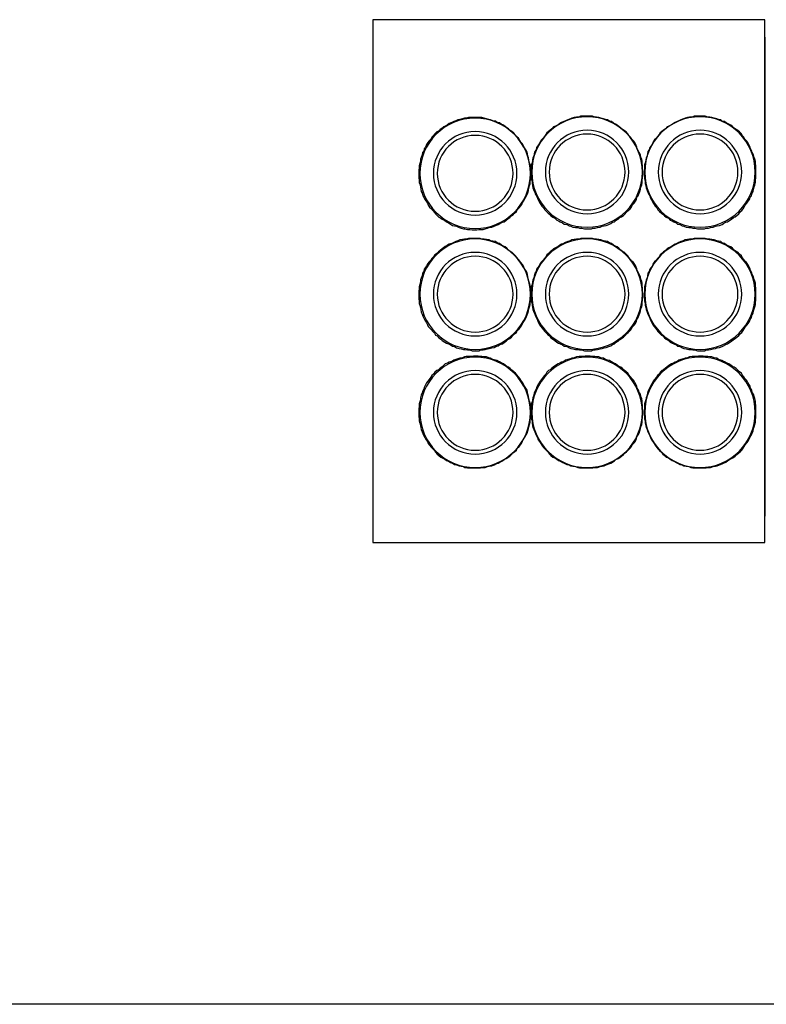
# Model space of a CAD drawing. Header units: millimetres. Extents: x 335 to 91596, y -1 to 84.
# Tile 80 of 87: x 388.66 to 390.94, y 29.34 to 32.34. Entities that reach past the tile are written whole.
import ezdxf

# ---------------------------------------------------------------- set-up
doc = ezdxf.new("R2010")
doc.units = ezdxf.units.MM
doc.header["$MEASUREMENT"] = 0

msp = doc.modelspace()

# ---------------------------------------------------------------- linework, layer by layer
at = {"color": 7}
for p, q in [((390.932, 32.3432), (389.738, 32.3432)), ((389.738, 32.3432), (389.738, 30.7512)), ((390.932, 30.7512), (390.932, 32.3432)), ((390.932, 32.2902), (390.932, 30.8312)), ((389.738, 30.7512), (390.932, 30.7512))]:
    msp.add_line(p, q, dxfattribs=at)
at = {"color": 7, "linetype": 'Continuous'}
msp.add_line((396.938, 29.3442), (383.012, 29.3442), dxfattribs=at)
for points in [[(390.22, 31.8752), (390.22, 31.8822), (390.22, 31.8902), (390.22, 31.8952), (390.218, 31.9012), (390.216, 31.9072), (390.214, 31.9152), (390.213, 31.9222), (390.21, 31.9272), (390.209, 31.9342), (390.208, 31.9392), (390.204, 31.9472), (390.2, 31.9532), (390.197, 31.9592), (390.194, 31.9652), (390.189, 31.9702), (390.186, 31.9752), (390.182, 31.9822), (390.177, 31.9862), (390.173, 31.9912), (390.168, 31.9972), (390.162, 32.0022), (390.157, 32.0062), (390.152, 32.0112), (390.146, 32.0142), (390.141, 32.0182), (390.136, 32.0222), (390.129, 32.0252), (390.124, 32.0292), (390.117, 32.0302), (390.112, 32.0342), (390.104, 32.0352), (390.097, 32.0382), (390.092, 32.0392), (390.085, 32.0412), (390.077, 32.0432), (390.07, 32.0452), (390.065, 32.0452), (390.059, 32.0452), (390.051, 32.0452), (390.045, 32.0452), (390.038, 32.0452), (390.03, 32.0452), (390.023, 32.0432), (390.018, 32.0432), (390.011, 32.0412), (390.003, 32.0392), (389.997, 32.0382), (389.991, 32.0352), (389.985, 32.0332), (389.979, 32.0302), (389.971, 32.0272), (389.966, 32.0232), (389.959, 32.0192), (389.954, 32.0172), (389.949, 32.0132), (389.943, 32.0092), (389.938, 32.0032), (389.933, 32.0012), (389.927, 31.9952), (389.923, 31.9902), (389.918, 31.9852), (389.915, 31.9792), (389.91, 31.9742), (389.906, 31.9692), (389.902, 31.9632), (389.899, 31.9552), (389.895, 31.9502), (389.894, 31.9432), (389.89, 31.9382), (389.889, 31.9312), (389.886, 31.9232), (389.883, 31.9182), (389.883, 31.9112), (389.881, 31.9052), (389.879, 31.8982), (389.879, 31.8922), (389.878, 31.8862), (389.878, 31.8792), (389.878, 31.8752)], [(390.56, 31.8792), (390.56, 31.8862), (390.56, 31.8912), (390.56, 31.8982), (390.559, 31.9052), (390.559, 31.9112), (390.558, 31.9182), (390.555, 31.9232), (390.554, 31.9312), (390.55, 31.9382), (390.548, 31.9432), (390.544, 31.9502), (390.543, 31.9552), (390.539, 31.9632), (390.536, 31.9692), (390.532, 31.9742), (390.527, 31.9792), (390.523, 31.9852), (390.518, 31.9902), (390.515, 31.9952), (390.51, 32.0012), (390.504, 32.0062), (390.499, 32.0092), (390.494, 32.0132), (390.488, 32.0182), (390.483, 32.0222), (390.478, 32.0252), (390.47, 32.0292), (390.465, 32.0332), (390.459, 32.0342), (390.453, 32.0382), (390.447, 32.0392), (390.441, 32.0412), (390.433, 32.0432), (390.427, 32.0452), (390.42, 32.0462), (390.415, 32.0462), (390.407, 32.0492), (390.4, 32.0492), (390.393, 32.0492), (390.385, 32.0492), (390.379, 32.0492), (390.372, 32.0492), (390.367, 32.0462), (390.359, 32.0462), (390.352, 32.0452), (390.345, 32.0432), (390.34, 32.0412), (390.332, 32.0382), (390.325, 32.0352), (390.32, 32.0332), (390.313, 32.0302), (390.308, 32.0272), (390.303, 32.0232), (390.295, 32.0192), (390.289, 32.0172), (390.284, 32.0112), (390.279, 32.0072), (390.273, 32.0022), (390.268, 31.9982), (390.265, 31.9932), (390.261, 31.9872), (390.257, 31.9822), (390.252, 31.9772), (390.248, 31.9712), (390.245, 31.9652), (390.241, 31.9592), (390.237, 31.9542), (390.236, 31.9472), (390.232, 31.9422), (390.23, 31.9342), (390.229, 31.9272), (390.226, 31.9222), (390.225, 31.9152), (390.224, 31.9072), (390.221, 31.9012), (390.221, 31.8952), (390.221, 31.8902), (390.22, 31.8822), (390.22, 31.8792)], [(390.905, 31.8792), (390.905, 31.8862), (390.905, 31.8912), (390.905, 31.8982), (390.904, 31.9052), (390.904, 31.9112), (390.902, 31.9182), (390.9, 31.9232), (390.898, 31.9312), (390.894, 31.9382), (390.893, 31.9432), (390.889, 31.9502), (390.888, 31.9552), (390.884, 31.9632), (390.881, 31.9692), (390.877, 31.9742), (390.872, 31.9792), (390.868, 31.9852), (390.863, 31.9902), (390.861, 31.9952), (390.855, 32.0012), (390.85, 32.0062), (390.845, 32.0092), (390.839, 32.0132), (390.834, 32.0182), (390.829, 32.0222), (390.823, 32.0252), (390.815, 32.0292), (390.81, 32.0332), (390.803, 32.0342), (390.798, 32.0382), (390.791, 32.0392), (390.786, 32.0412), (390.778, 32.0432), (390.771, 32.0452), (390.765, 32.0462), (390.759, 32.0462), (390.751, 32.0492), (390.745, 32.0492), (390.738, 32.0492), (390.73, 32.0492), (390.723, 32.0492), (390.717, 32.0492), (390.711, 32.0462), (390.703, 32.0462), (390.697, 32.0452), (390.69, 32.0432), (390.685, 32.0412), (390.677, 32.0382), (390.67, 32.0352), (390.665, 32.0332), (390.659, 32.0302), (390.654, 32.0272), (390.648, 32.0232), (390.64, 32.0192), (390.635, 32.0172), (390.63, 32.0112), (390.624, 32.0072), (390.619, 32.0022), (390.614, 31.9982), (390.611, 31.9932), (390.606, 31.9872), (390.602, 31.9822), (390.596, 31.9772), (390.592, 31.9712), (390.59, 31.9652), (390.586, 31.9592), (390.582, 31.9542), (390.58, 31.9472), (390.576, 31.9422), (390.575, 31.9342), (390.574, 31.9272), (390.571, 31.9222), (390.57, 31.9152), (390.568, 31.9072), (390.566, 31.9012), (390.566, 31.8952), (390.566, 31.8902), (390.564, 31.8822), (390.564, 31.8792)], [(389.878, 31.8752), (389.878, 31.8682), (389.878, 31.8602), (389.879, 31.8542), (389.879, 31.8472), (389.881, 31.8422), (389.883, 31.8342), (389.885, 31.8272), (389.886, 31.8202), (389.889, 31.8152), (389.891, 31.8072), (389.894, 31.8022), (389.897, 31.7952), (389.901, 31.7902), (389.905, 31.7842), (389.907, 31.7782), (389.911, 31.7722), (389.917, 31.7672), (389.921, 31.7622), (389.926, 31.7562), (389.929, 31.7522), (389.934, 31.7472), (389.939, 31.7422), (389.945, 31.7382), (389.95, 31.7352), (389.958, 31.7312), (389.963, 31.7272), (389.969, 31.7242), (389.975, 31.7202), (389.981, 31.7162), (389.987, 31.7152), (389.993, 31.7142), (390.001, 31.7102), (390.007, 31.7082), (390.014, 31.7062), (390.019, 31.7062), (390.027, 31.7042), (390.034, 31.7042), (390.041, 31.7032), (390.049, 31.7032), (390.055, 31.7032), (390.061, 31.7042), (390.066, 31.7042), (390.074, 31.7042), (390.081, 31.7062), (390.088, 31.7082), (390.093, 31.7102), (390.101, 31.7112), (390.108, 31.7142), (390.113, 31.7162), (390.12, 31.7192), (390.125, 31.7222), (390.133, 31.7262), (390.138, 31.7272), (390.144, 31.7322), (390.15, 31.7362), (390.156, 31.7402), (390.161, 31.7462), (390.165, 31.7482), (390.17, 31.7542), (390.176, 31.7592), (390.178, 31.7642), (390.184, 31.7702), (390.188, 31.7752), (390.192, 31.7802), (390.194, 31.7862), (390.198, 31.7912), (390.202, 31.7992), (390.205, 31.8042), (390.208, 31.8112), (390.21, 31.8162), (390.213, 31.8232), (390.214, 31.8312), (390.216, 31.8382), (390.218, 31.8432), (390.218, 31.8502), (390.22, 31.8582), (390.22, 31.8642), (390.22, 31.8712), (390.22, 31.8752)], [(390.22, 31.8792), (390.22, 31.8712), (390.221, 31.8642), (390.221, 31.8582), (390.224, 31.8502), (390.224, 31.8442), (390.225, 31.8382), (390.226, 31.8312), (390.229, 31.8232), (390.232, 31.8182), (390.234, 31.8112), (390.237, 31.8062), (390.24, 31.7992), (390.242, 31.7942), (390.246, 31.7862), (390.25, 31.7802), (390.253, 31.7752), (390.258, 31.7702), (390.262, 31.7642), (390.267, 31.7592), (390.272, 31.7542), (390.276, 31.7512), (390.281, 31.7462), (390.287, 31.7422), (390.293, 31.7382), (390.299, 31.7322), (390.304, 31.7302), (390.309, 31.7272), (390.316, 31.7242), (390.321, 31.7202), (390.329, 31.7192), (390.336, 31.7152), (390.341, 31.7142), (390.348, 31.7112), (390.356, 31.7102), (390.363, 31.7102), (390.368, 31.7082), (390.375, 31.7082), (390.383, 31.7062), (390.389, 31.7062), (390.396, 31.7062), (390.404, 31.7062), (390.409, 31.7082), (390.416, 31.7082), (390.423, 31.7102), (390.431, 31.7112), (390.437, 31.7142), (390.443, 31.7152), (390.449, 31.7162), (390.457, 31.7192), (390.463, 31.7222), (390.468, 31.7262), (390.474, 31.7272), (390.479, 31.7312), (390.486, 31.7352), (390.491, 31.7402), (390.496, 31.7432), (390.502, 31.7472), (390.507, 31.7522), (390.511, 31.7582), (390.516, 31.7622), (390.522, 31.7672), (390.526, 31.7722), (390.528, 31.7782), (390.534, 31.7842), (390.538, 31.7902), (390.542, 31.7952), (390.543, 31.8022), (390.547, 31.8072), (390.55, 31.8152), (390.552, 31.8202), (390.554, 31.8272), (390.555, 31.8342), (390.558, 31.8392), (390.559, 31.8472), (390.559, 31.8542), (390.56, 31.8602), (390.56, 31.8682), (390.56, 31.8752), (390.56, 31.8792)], [(390.564, 31.8792), (390.564, 31.8712), (390.566, 31.8642), (390.566, 31.8582), (390.568, 31.8502), (390.568, 31.8442), (390.57, 31.8382), (390.571, 31.8312), (390.574, 31.8232), (390.576, 31.8182), (390.579, 31.8112), (390.582, 31.8062), (390.584, 31.7992), (390.587, 31.7942), (390.591, 31.7862), (390.595, 31.7802), (390.598, 31.7752), (390.603, 31.7702), (390.607, 31.7642), (390.612, 31.7592), (390.618, 31.7542), (390.622, 31.7512), (390.627, 31.7462), (390.632, 31.7422), (390.639, 31.7382), (390.644, 31.7322), (390.65, 31.7302), (390.655, 31.7272), (390.662, 31.7242), (390.666, 31.7202), (390.674, 31.7192), (390.681, 31.7152), (390.686, 31.7142), (390.693, 31.7112), (390.701, 31.7102), (390.707, 31.7102), (390.713, 31.7082), (390.719, 31.7082), (390.727, 31.7062), (390.734, 31.7062), (390.741, 31.7062), (390.749, 31.7062), (390.754, 31.7082), (390.761, 31.7082), (390.767, 31.7102), (390.775, 31.7112), (390.782, 31.7142), (390.787, 31.7152), (390.794, 31.7162), (390.802, 31.7192), (390.807, 31.7222), (390.814, 31.7262), (390.819, 31.7272), (390.825, 31.7312), (390.831, 31.7352), (390.837, 31.7402), (390.842, 31.7432), (390.847, 31.7472), (390.853, 31.7522), (390.857, 31.7582), (390.862, 31.7622), (390.866, 31.7672), (390.87, 31.7722), (390.873, 31.7782), (390.878, 31.7842), (390.882, 31.7902), (390.886, 31.7952), (390.888, 31.8022), (390.892, 31.8072), (390.894, 31.8152), (390.897, 31.8202), (390.898, 31.8272), (390.9, 31.8342), (390.902, 31.8392), (390.904, 31.8472), (390.904, 31.8542), (390.905, 31.8602), (390.905, 31.8682), (390.905, 31.8752), (390.905, 31.8792)], [(390.22, 31.5072), (390.22, 31.5132), (390.22, 31.5192), (390.22, 31.5252), (390.218, 31.5332), (390.216, 31.5402), (390.214, 31.5472), (390.213, 31.5522), (390.21, 31.5602), (390.209, 31.5672), (390.208, 31.5722), (390.204, 31.5792), (390.2, 31.5842), (390.197, 31.5922), (390.194, 31.5972), (390.189, 31.6032), (390.186, 31.6082), (390.182, 31.6132), (390.177, 31.6192), (390.173, 31.6242), (390.168, 31.6292), (390.162, 31.6352), (390.157, 31.6372), (390.152, 31.6412), (390.146, 31.6472), (390.141, 31.6512), (390.136, 31.6532), (390.129, 31.6572), (390.124, 31.6612), (390.117, 31.6632), (390.112, 31.6672), (390.104, 31.6682), (390.097, 31.6692), (390.092, 31.6722), (390.085, 31.6732), (390.077, 31.6752), (390.07, 31.6752), (390.065, 31.6772), (390.059, 31.6772), (390.051, 31.6772), (390.045, 31.6772), (390.038, 31.6772), (390.03, 31.6772), (390.023, 31.6752), (390.018, 31.6752), (390.011, 31.6732), (390.003, 31.6722), (389.997, 31.6692), (389.991, 31.6672), (389.985, 31.6642), (389.979, 31.6612), (389.971, 31.6592), (389.966, 31.6562), (389.959, 31.6522), (389.954, 31.6482), (389.949, 31.6452), (389.943, 31.6402), (389.938, 31.6362), (389.933, 31.6312), (389.927, 31.6272), (389.923, 31.6212), (389.918, 31.6162), (389.915, 31.6112), (389.91, 31.6052), (389.906, 31.6002), (389.902, 31.5932), (389.899, 31.5882), (389.895, 31.5832), (389.894, 31.5762), (389.89, 31.5712), (389.889, 31.5632), (389.886, 31.5562), (389.883, 31.5512), (389.883, 31.5442), (389.881, 31.5362), (389.879, 31.5292), (389.879, 31.5232), (389.878, 31.5172), (389.878, 31.5092), (389.878, 31.5072)], [(390.56, 31.5072), (390.56, 31.5132), (390.56, 31.5192), (390.56, 31.5252), (390.559, 31.5332), (390.559, 31.5402), (390.558, 31.5472), (390.555, 31.5522), (390.554, 31.5602), (390.55, 31.5672), (390.548, 31.5722), (390.544, 31.5792), (390.543, 31.5842), (390.539, 31.5922), (390.536, 31.5972), (390.532, 31.6032), (390.527, 31.6082), (390.523, 31.6132), (390.518, 31.6192), (390.515, 31.6242), (390.51, 31.6292), (390.504, 31.6352), (390.499, 31.6372), (390.494, 31.6412), (390.488, 31.6472), (390.483, 31.6512), (390.478, 31.6532), (390.47, 31.6572), (390.465, 31.6612), (390.459, 31.6632), (390.453, 31.6672), (390.447, 31.6682), (390.441, 31.6692), (390.433, 31.6722), (390.427, 31.6732), (390.42, 31.6752), (390.415, 31.6752), (390.407, 31.6772), (390.4, 31.6772), (390.393, 31.6772), (390.385, 31.6772), (390.379, 31.6772), (390.372, 31.6772), (390.367, 31.6752), (390.359, 31.6752), (390.352, 31.6732), (390.345, 31.6722), (390.34, 31.6692), (390.332, 31.6672), (390.325, 31.6642), (390.32, 31.6612), (390.313, 31.6592), (390.308, 31.6562), (390.303, 31.6522), (390.295, 31.6482), (390.289, 31.6452), (390.284, 31.6402), (390.279, 31.6362), (390.273, 31.6312), (390.268, 31.6272), (390.265, 31.6212), (390.261, 31.6162), (390.257, 31.6112), (390.252, 31.6052), (390.248, 31.6002), (390.245, 31.5932), (390.241, 31.5882), (390.237, 31.5832), (390.236, 31.5762), (390.232, 31.5712), (390.23, 31.5632), (390.229, 31.5562), (390.226, 31.5512), (390.225, 31.5442), (390.224, 31.5362), (390.221, 31.5292), (390.221, 31.5232), (390.221, 31.5172), (390.22, 31.5092), (390.22, 31.5072)], [(390.905, 31.5072), (390.905, 31.5132), (390.905, 31.5192), (390.905, 31.5252), (390.904, 31.5332), (390.904, 31.5402), (390.902, 31.5472), (390.9, 31.5522), (390.898, 31.5602), (390.894, 31.5672), (390.893, 31.5722), (390.889, 31.5792), (390.888, 31.5842), (390.884, 31.5922), (390.881, 31.5972), (390.877, 31.6032), (390.872, 31.6082), (390.868, 31.6132), (390.863, 31.6192), (390.861, 31.6242), (390.855, 31.6292), (390.85, 31.6352), (390.845, 31.6372), (390.839, 31.6412), (390.834, 31.6472), (390.829, 31.6512), (390.823, 31.6532), (390.815, 31.6572), (390.81, 31.6612), (390.803, 31.6632), (390.798, 31.6672), (390.791, 31.6682), (390.786, 31.6692), (390.778, 31.6722), (390.771, 31.6732), (390.765, 31.6752), (390.759, 31.6752), (390.751, 31.6772), (390.745, 31.6772), (390.738, 31.6772), (390.73, 31.6772), (390.723, 31.6772), (390.717, 31.6772), (390.711, 31.6752), (390.703, 31.6752), (390.697, 31.6732), (390.69, 31.6722), (390.685, 31.6692), (390.677, 31.6672), (390.67, 31.6642), (390.665, 31.6612), (390.659, 31.6592), (390.654, 31.6562), (390.648, 31.6522), (390.64, 31.6482), (390.635, 31.6452), (390.63, 31.6402), (390.624, 31.6362), (390.619, 31.6312), (390.614, 31.6272), (390.611, 31.6212), (390.606, 31.6162), (390.602, 31.6112), (390.596, 31.6052), (390.592, 31.6002), (390.59, 31.5932), (390.586, 31.5882), (390.582, 31.5832), (390.58, 31.5762), (390.576, 31.5712), (390.575, 31.5632), (390.574, 31.5562), (390.571, 31.5512), (390.57, 31.5442), (390.568, 31.5362), (390.566, 31.5292), (390.566, 31.5232), (390.566, 31.5172), (390.564, 31.5092), (390.564, 31.5072)], [(389.878, 31.5072), (389.878, 31.4992), (389.878, 31.4932), (389.879, 31.4862), (389.879, 31.4782), (389.881, 31.4732), (389.883, 31.4662), (389.885, 31.4602), (389.886, 31.4522), (389.889, 31.4462), (389.891, 31.4402), (389.894, 31.4342), (389.897, 31.4282), (389.901, 31.4222), (389.905, 31.4142), (389.907, 31.4092), (389.911, 31.4042), (389.917, 31.3982), (389.921, 31.3932), (389.926, 31.3882), (389.929, 31.3822), (389.934, 31.3802), (389.939, 31.3742), (389.945, 31.3702), (389.95, 31.3662), (389.958, 31.3612), (389.963, 31.3582), (389.969, 31.3562), (389.975, 31.3532), (389.981, 31.3492), (389.987, 31.3482), (389.993, 31.3442), (390.001, 31.3422), (390.007, 31.3402), (390.014, 31.3382), (390.019, 31.3382), (390.027, 31.3372), (390.034, 31.3372), (390.041, 31.3342), (390.049, 31.3342), (390.055, 31.3342), (390.061, 31.3342), (390.066, 31.3372), (390.074, 31.3372), (390.081, 31.3382), (390.088, 31.3402), (390.093, 31.3422), (390.101, 31.3442), (390.108, 31.3452), (390.113, 31.3482), (390.12, 31.3502), (390.125, 31.3542), (390.133, 31.3562), (390.138, 31.3602), (390.144, 31.3642), (390.15, 31.3692), (390.156, 31.3722), (390.161, 31.3762), (390.165, 31.3812), (390.17, 31.3862), (390.176, 31.3902), (390.178, 31.3962), (390.184, 31.4012), (390.188, 31.4062), (390.192, 31.4132), (390.194, 31.4182), (390.198, 31.4242), (390.202, 31.4302), (390.205, 31.4362), (390.208, 31.4442), (390.21, 31.4492), (390.213, 31.4562), (390.214, 31.4622), (390.216, 31.4682), (390.218, 31.4762), (390.218, 31.4822), (390.22, 31.4892), (390.22, 31.4972), (390.22, 31.5032), (390.22, 31.5072)], [(390.22, 31.5072), (390.22, 31.4992), (390.221, 31.4932), (390.221, 31.4862), (390.224, 31.4782), (390.224, 31.4732), (390.225, 31.4662), (390.226, 31.4602), (390.229, 31.4522), (390.232, 31.4462), (390.234, 31.4402), (390.237, 31.4342), (390.24, 31.4282), (390.242, 31.4222), (390.246, 31.4142), (390.25, 31.4092), (390.253, 31.4042), (390.258, 31.3982), (390.262, 31.3932), (390.267, 31.3882), (390.272, 31.3822), (390.276, 31.3802), (390.281, 31.3742), (390.287, 31.3702), (390.293, 31.3662), (390.299, 31.3612), (390.304, 31.3582), (390.309, 31.3562), (390.316, 31.3532), (390.321, 31.3492), (390.329, 31.3482), (390.336, 31.3442), (390.341, 31.3422), (390.348, 31.3402), (390.356, 31.3382), (390.363, 31.3382), (390.368, 31.3372), (390.375, 31.3372), (390.383, 31.3342), (390.389, 31.3342), (390.396, 31.3342), (390.404, 31.3342), (390.409, 31.3372), (390.416, 31.3372), (390.423, 31.3382), (390.431, 31.3402), (390.437, 31.3422), (390.443, 31.3442), (390.449, 31.3452), (390.457, 31.3482), (390.463, 31.3502), (390.468, 31.3542), (390.474, 31.3562), (390.479, 31.3602), (390.486, 31.3642), (390.491, 31.3692), (390.496, 31.3722), (390.502, 31.3762), (390.507, 31.3812), (390.511, 31.3862), (390.516, 31.3902), (390.522, 31.3962), (390.526, 31.4012), (390.528, 31.4062), (390.534, 31.4132), (390.538, 31.4182), (390.542, 31.4242), (390.543, 31.4302), (390.547, 31.4362), (390.55, 31.4442), (390.552, 31.4492), (390.554, 31.4562), (390.555, 31.4622), (390.558, 31.4682), (390.559, 31.4762), (390.559, 31.4822), (390.56, 31.4892), (390.56, 31.4972), (390.56, 31.5032), (390.56, 31.5072)], [(390.564, 31.5072), (390.564, 31.4992), (390.566, 31.4932), (390.566, 31.4862), (390.568, 31.4782), (390.568, 31.4732), (390.57, 31.4662), (390.571, 31.4602), (390.574, 31.4522), (390.576, 31.4462), (390.579, 31.4402), (390.582, 31.4342), (390.584, 31.4282), (390.587, 31.4222), (390.591, 31.4142), (390.595, 31.4092), (390.598, 31.4042), (390.603, 31.3982), (390.607, 31.3932), (390.612, 31.3882), (390.618, 31.3822), (390.622, 31.3802), (390.627, 31.3742), (390.632, 31.3702), (390.639, 31.3662), (390.644, 31.3612), (390.65, 31.3582), (390.655, 31.3562), (390.662, 31.3532), (390.666, 31.3492), (390.674, 31.3482), (390.681, 31.3442), (390.686, 31.3422), (390.693, 31.3402), (390.701, 31.3382), (390.707, 31.3382), (390.713, 31.3372), (390.719, 31.3372), (390.727, 31.3342), (390.734, 31.3342), (390.741, 31.3342), (390.749, 31.3342), (390.754, 31.3372), (390.761, 31.3372), (390.767, 31.3382), (390.775, 31.3402), (390.782, 31.3422), (390.787, 31.3442), (390.794, 31.3452), (390.802, 31.3482), (390.807, 31.3502), (390.814, 31.3542), (390.819, 31.3562), (390.825, 31.3602), (390.831, 31.3642), (390.837, 31.3692), (390.842, 31.3722), (390.847, 31.3762), (390.853, 31.3812), (390.857, 31.3862), (390.862, 31.3902), (390.866, 31.3962), (390.87, 31.4012), (390.873, 31.4062), (390.878, 31.4132), (390.882, 31.4182), (390.886, 31.4242), (390.888, 31.4302), (390.892, 31.4362), (390.894, 31.4442), (390.897, 31.4492), (390.898, 31.4562), (390.9, 31.4622), (390.902, 31.4682), (390.904, 31.4762), (390.904, 31.4822), (390.905, 31.4892), (390.905, 31.4972), (390.905, 31.5032), (390.905, 31.5072)], [(390.22, 31.1472), (390.22, 31.1542), (390.22, 31.1622), (390.22, 31.1692), (390.218, 31.1752), (390.216, 31.1812), (390.214, 31.1892), (390.213, 31.1952), (390.21, 31.2022), (390.209, 31.2072), (390.208, 31.2152), (390.204, 31.2212), (390.2, 31.2272), (390.197, 31.2332), (390.194, 31.2382), (390.189, 31.2452), (390.186, 31.2502), (390.182, 31.2552), (390.177, 31.2612), (390.173, 31.2662), (390.168, 31.2702), (390.162, 31.2752), (390.157, 31.2812), (390.152, 31.2852), (390.146, 31.2872), (390.141, 31.2912), (390.136, 31.2952), (390.129, 31.2982), (390.124, 31.3012), (390.117, 31.3052), (390.112, 31.3062), (390.104, 31.3082), (390.097, 31.3122), (390.092, 31.3132), (390.085, 31.3162), (390.077, 31.3162), (390.07, 31.3172), (390.065, 31.3172), (390.059, 31.3182), (390.051, 31.3182), (390.045, 31.3182), (390.038, 31.3172), (390.03, 31.3172), (390.023, 31.3172), (390.018, 31.3162), (390.011, 31.3132), (390.003, 31.3122), (389.997, 31.3102), (389.991, 31.3082), (389.985, 31.3062), (389.979, 31.3022), (389.971, 31.3002), (389.966, 31.2972), (389.959, 31.2952), (389.954, 31.2902), (389.949, 31.2862), (389.943, 31.2822), (389.938, 31.2772), (389.933, 31.2742), (389.927, 31.2692), (389.923, 31.2632), (389.918, 31.2592), (389.915, 31.2542), (389.91, 31.2472), (389.906, 31.2422), (389.902, 31.2372), (389.899, 31.2312), (389.895, 31.2232), (389.894, 31.2182), (389.89, 31.2112), (389.889, 31.2062), (389.886, 31.1992), (389.883, 31.1912), (389.883, 31.1852), (389.881, 31.1792), (389.879, 31.1732), (389.879, 31.1652), (389.878, 31.1582), (389.878, 31.1512), (389.878, 31.1472)], [(390.56, 31.1472), (390.56, 31.1542), (390.56, 31.1622), (390.56, 31.1692), (390.559, 31.1752), (390.559, 31.1812), (390.558, 31.1892), (390.555, 31.1952), (390.554, 31.2022), (390.55, 31.2072), (390.548, 31.2152), (390.544, 31.2212), (390.543, 31.2272), (390.539, 31.2332), (390.536, 31.2382), (390.532, 31.2452), (390.527, 31.2502), (390.523, 31.2552), (390.518, 31.2612), (390.515, 31.2662), (390.51, 31.2702), (390.504, 31.2752), (390.499, 31.2812), (390.494, 31.2852), (390.488, 31.2872), (390.483, 31.2912), (390.478, 31.2952), (390.47, 31.2982), (390.465, 31.3012), (390.459, 31.3052), (390.453, 31.3062), (390.447, 31.3082), (390.441, 31.3122), (390.433, 31.3132), (390.427, 31.3162), (390.42, 31.3162), (390.415, 31.3172), (390.407, 31.3172), (390.4, 31.3182), (390.393, 31.3182), (390.385, 31.3182), (390.379, 31.3172), (390.372, 31.3172), (390.367, 31.3172), (390.359, 31.3162), (390.352, 31.3132), (390.345, 31.3122), (390.34, 31.3102), (390.332, 31.3082), (390.325, 31.3062), (390.32, 31.3022), (390.313, 31.3002), (390.308, 31.2972), (390.303, 31.2952), (390.295, 31.2902), (390.289, 31.2862), (390.284, 31.2822), (390.279, 31.2772), (390.273, 31.2742), (390.268, 31.2692), (390.265, 31.2632), (390.261, 31.2592), (390.257, 31.2542), (390.252, 31.2472), (390.248, 31.2422), (390.245, 31.2372), (390.241, 31.2312), (390.237, 31.2232), (390.236, 31.2182), (390.232, 31.2112), (390.23, 31.2062), (390.229, 31.1992), (390.226, 31.1912), (390.225, 31.1852), (390.224, 31.1792), (390.221, 31.1732), (390.221, 31.1652), (390.221, 31.1582), (390.22, 31.1512), (390.22, 31.1472)], [(390.905, 31.1472), (390.905, 31.1542), (390.905, 31.1622), (390.905, 31.1692), (390.904, 31.1752), (390.904, 31.1812), (390.902, 31.1892), (390.9, 31.1952), (390.898, 31.2022), (390.894, 31.2072), (390.893, 31.2152), (390.889, 31.2212), (390.888, 31.2272), (390.884, 31.2332), (390.881, 31.2382), (390.877, 31.2452), (390.872, 31.2502), (390.868, 31.2552), (390.863, 31.2612), (390.861, 31.2662), (390.855, 31.2702), (390.85, 31.2752), (390.845, 31.2812), (390.839, 31.2852), (390.834, 31.2872), (390.829, 31.2912), (390.823, 31.2952), (390.815, 31.2982), (390.81, 31.3012), (390.803, 31.3052), (390.798, 31.3062), (390.791, 31.3082), (390.786, 31.3122), (390.778, 31.3132), (390.771, 31.3162), (390.765, 31.3162), (390.759, 31.3172), (390.751, 31.3172), (390.745, 31.3182), (390.738, 31.3182), (390.73, 31.3182), (390.723, 31.3172), (390.717, 31.3172), (390.711, 31.3172), (390.703, 31.3162), (390.697, 31.3132), (390.69, 31.3122), (390.685, 31.3102), (390.677, 31.3082), (390.67, 31.3062), (390.665, 31.3022), (390.659, 31.3002), (390.654, 31.2972), (390.648, 31.2952), (390.64, 31.2902), (390.635, 31.2862), (390.63, 31.2822), (390.624, 31.2772), (390.619, 31.2742), (390.614, 31.2692), (390.611, 31.2632), (390.606, 31.2592), (390.602, 31.2542), (390.596, 31.2472), (390.592, 31.2422), (390.59, 31.2372), (390.586, 31.2312), (390.582, 31.2232), (390.58, 31.2182), (390.576, 31.2112), (390.575, 31.2062), (390.574, 31.1992), (390.571, 31.1912), (390.57, 31.1852), (390.568, 31.1792), (390.566, 31.1732), (390.566, 31.1652), (390.566, 31.1582), (390.564, 31.1512), (390.564, 31.1472)], [(389.878, 31.1472), (389.878, 31.1412), (389.878, 31.1332), (389.879, 31.1272), (389.879, 31.1212), (389.881, 31.1142), (389.883, 31.1062), (389.885, 31.1012), (389.886, 31.0952), (389.889, 31.0882), (389.891, 31.0832), (389.894, 31.0752), (389.897, 31.0702), (389.901, 31.0632), (389.905, 31.0582), (389.907, 31.0522), (389.911, 31.0472), (389.917, 31.0402), (389.921, 31.0362), (389.926, 31.0312), (389.929, 31.0262), (389.934, 31.0202), (389.939, 31.0162), (389.945, 31.0112), (389.95, 31.0082), (389.958, 31.0042), (389.963, 31.0002), (389.969, 30.9982), (389.975, 30.9942), (389.981, 30.9922), (389.987, 30.9882), (389.993, 30.9872), (390.001, 30.9842), (390.007, 30.9832), (390.014, 30.9822), (390.019, 30.9792), (390.027, 30.9782), (390.034, 30.9782), (390.041, 30.9782), (390.049, 30.9782), (390.055, 30.9782), (390.061, 30.9782), (390.066, 30.9782), (390.074, 30.9792), (390.081, 30.9792), (390.088, 30.9822), (390.093, 30.9832), (390.101, 30.9842), (390.108, 30.9872), (390.113, 30.9902), (390.12, 30.9922), (390.125, 30.9952), (390.133, 30.9992), (390.138, 31.0032), (390.144, 31.0062), (390.15, 31.0102), (390.156, 31.0142), (390.161, 31.0192), (390.165, 31.0242), (390.17, 31.0272), (390.176, 31.0322), (390.178, 31.0382), (390.184, 31.0432), (390.188, 31.0482), (390.192, 31.0542), (390.194, 31.0592), (390.198, 31.0672), (390.202, 31.0722), (390.205, 31.0792), (390.208, 31.0842), (390.21, 31.0912), (390.213, 31.0982), (390.214, 31.1032), (390.216, 31.1102), (390.218, 31.1172), (390.218, 31.1252), (390.22, 31.1302), (390.22, 31.1372), (390.22, 31.1432), (390.22, 31.1472)], [(390.22, 31.1472), (390.22, 31.1412), (390.221, 31.1332), (390.221, 31.1272), (390.224, 31.1212), (390.224, 31.1142), (390.225, 31.1062), (390.226, 31.1012), (390.229, 31.0952), (390.232, 31.0882), (390.234, 31.0832), (390.237, 31.0752), (390.24, 31.0702), (390.242, 31.0632), (390.246, 31.0582), (390.25, 31.0522), (390.253, 31.0472), (390.258, 31.0402), (390.262, 31.0362), (390.267, 31.0312), (390.272, 31.0262), (390.276, 31.0202), (390.281, 31.0162), (390.287, 31.0112), (390.293, 31.0082), (390.299, 31.0042), (390.304, 31.0002), (390.309, 30.9982), (390.316, 30.9942), (390.321, 30.9922), (390.329, 30.9882), (390.336, 30.9872), (390.341, 30.9842), (390.348, 30.9832), (390.356, 30.9822), (390.363, 30.9792), (390.368, 30.9782), (390.375, 30.9782), (390.383, 30.9782), (390.389, 30.9782), (390.396, 30.9782), (390.404, 30.9782), (390.409, 30.9782), (390.416, 30.9792), (390.423, 30.9792), (390.431, 30.9822), (390.437, 30.9832), (390.443, 30.9842), (390.449, 30.9872), (390.457, 30.9902), (390.463, 30.9922), (390.468, 30.9952), (390.474, 30.9992), (390.479, 31.0032), (390.486, 31.0062), (390.491, 31.0102), (390.496, 31.0142), (390.502, 31.0192), (390.507, 31.0242), (390.511, 31.0272), (390.516, 31.0322), (390.522, 31.0382), (390.526, 31.0432), (390.528, 31.0482), (390.534, 31.0542), (390.538, 31.0592), (390.542, 31.0672), (390.543, 31.0722), (390.547, 31.0792), (390.55, 31.0842), (390.552, 31.0912), (390.554, 31.0982), (390.555, 31.1032), (390.558, 31.1102), (390.559, 31.1172), (390.559, 31.1252), (390.56, 31.1302), (390.56, 31.1372), (390.56, 31.1432), (390.56, 31.1472)], [(390.564, 31.1472), (390.564, 31.1412), (390.566, 31.1332), (390.566, 31.1272), (390.568, 31.1212), (390.568, 31.1142), (390.57, 31.1062), (390.571, 31.1012), (390.574, 31.0952), (390.576, 31.0882), (390.579, 31.0832), (390.582, 31.0752), (390.584, 31.0702), (390.587, 31.0632), (390.591, 31.0582), (390.595, 31.0522), (390.598, 31.0472), (390.603, 31.0402), (390.607, 31.0362), (390.612, 31.0312), (390.618, 31.0262), (390.622, 31.0202), (390.627, 31.0162), (390.632, 31.0112), (390.639, 31.0082), (390.644, 31.0042), (390.65, 31.0002), (390.655, 30.9982), (390.662, 30.9942), (390.666, 30.9922), (390.674, 30.9882), (390.681, 30.9872), (390.686, 30.9842), (390.693, 30.9832), (390.701, 30.9822), (390.707, 30.9792), (390.713, 30.9782), (390.719, 30.9782), (390.727, 30.9782), (390.734, 30.9782), (390.741, 30.9782), (390.749, 30.9782), (390.754, 30.9782), (390.761, 30.9792), (390.767, 30.9792), (390.775, 30.9822), (390.782, 30.9832), (390.787, 30.9842), (390.794, 30.9872), (390.802, 30.9902), (390.807, 30.9922), (390.814, 30.9952), (390.819, 30.9992), (390.825, 31.0032), (390.831, 31.0062), (390.837, 31.0102), (390.842, 31.0142), (390.847, 31.0192), (390.853, 31.0242), (390.857, 31.0272), (390.862, 31.0322), (390.866, 31.0382), (390.87, 31.0432), (390.873, 31.0482), (390.878, 31.0542), (390.882, 31.0592), (390.886, 31.0672), (390.888, 31.0722), (390.892, 31.0792), (390.894, 31.0842), (390.897, 31.0912), (390.898, 31.0982), (390.9, 31.1032), (390.902, 31.1102), (390.904, 31.1172), (390.904, 31.1252), (390.905, 31.1302), (390.905, 31.1372), (390.905, 31.1432), (390.905, 31.1472)]]:
    msp.add_lwpolyline(points, dxfattribs=at)
for centre, radius, start, end in [((390.05, 31.8752), 0.1683, 0, 180), ((390.391, 31.8792), 0.1683, 0, 180), ((390.735, 31.8792), 0.1683, 0, 180), ((390.05, 31.8752), 0.1272, 0, 180), ((390.391, 31.8792), 0.1272, 0, 180), ((390.735, 31.8792), 0.1272, 0, 180), ((390.05, 31.8752), 0.1155, 0, 180), ((390.391, 31.8792), 0.1155, 0, 180), ((390.735, 31.8792), 0.1155, 0, 180), ((390.05, 31.8752), 0.1683, 180, 0), ((390.05, 31.8752), 0.1272, 180, 0), ((390.05, 31.8752), 0.1155, 180, 0), ((390.391, 31.8792), 0.1683, 180, 0), ((390.391, 31.8792), 0.1272, 180, 0), ((390.391, 31.8792), 0.1155, 180, 0), ((390.735, 31.8792), 0.1683, 180, 0), ((390.735, 31.8792), 0.1272, 180, 0), ((390.735, 31.8792), 0.1155, 180, 0), ((390.05, 31.5072), 0.1683, 0, 180), ((390.391, 31.5072), 0.1683, 0, 180), ((390.735, 31.5072), 0.1683, 0, 180), ((390.05, 31.5072), 0.1272, 0, 180), ((390.05, 31.5072), 0.1155, 0, 180), ((390.391, 31.5072), 0.1272, 0, 180), ((390.391, 31.5072), 0.1155, 0, 180), ((390.735, 31.5072), 0.1272, 0, 180), ((390.735, 31.5072), 0.1155, 0, 180), ((390.05, 31.5072), 0.1683, 180, 0), ((390.05, 31.5072), 0.1272, 180, 0), ((390.05, 31.5072), 0.1155, 180, 0), ((390.391, 31.5072), 0.1683, 180, 0), ((390.391, 31.5072), 0.1272, 180, 0), ((390.391, 31.5072), 0.1155, 180, 0), ((390.735, 31.5072), 0.1683, 180, 0), ((390.735, 31.5072), 0.1272, 180, 0), ((390.735, 31.5072), 0.1155, 180, 0), ((390.05, 31.1472), 0.1683, 0, 180), ((390.391, 31.1472), 0.1683, 0, 180), ((390.735, 31.1472), 0.1683, 0, 180), ((390.05, 31.1472), 0.1272, 0, 180), ((390.05, 31.1472), 0.1155, 0, 180), ((390.391, 31.1472), 0.1272, 0, 180), ((390.391, 31.1472), 0.1155, 0, 180), ((390.735, 31.1472), 0.1272, 0, 180), ((390.735, 31.1472), 0.1155, 0, 180), ((390.05, 31.1472), 0.1683, 180, 0), ((390.05, 31.1472), 0.1272, 180, 0), ((390.05, 31.1472), 0.1155, 180, 0), ((390.391, 31.1472), 0.1683, 180, 0), ((390.391, 31.1472), 0.1272, 180, 0), ((390.391, 31.1472), 0.1155, 180, 0), ((390.735, 31.1472), 0.1683, 180, 0), ((390.735, 31.1472), 0.1272, 180, 0), ((390.735, 31.1472), 0.1155, 180, 0)]:
    msp.add_arc(centre, radius, start, end, dxfattribs=at)

doc.saveas('drawing.dxf')
